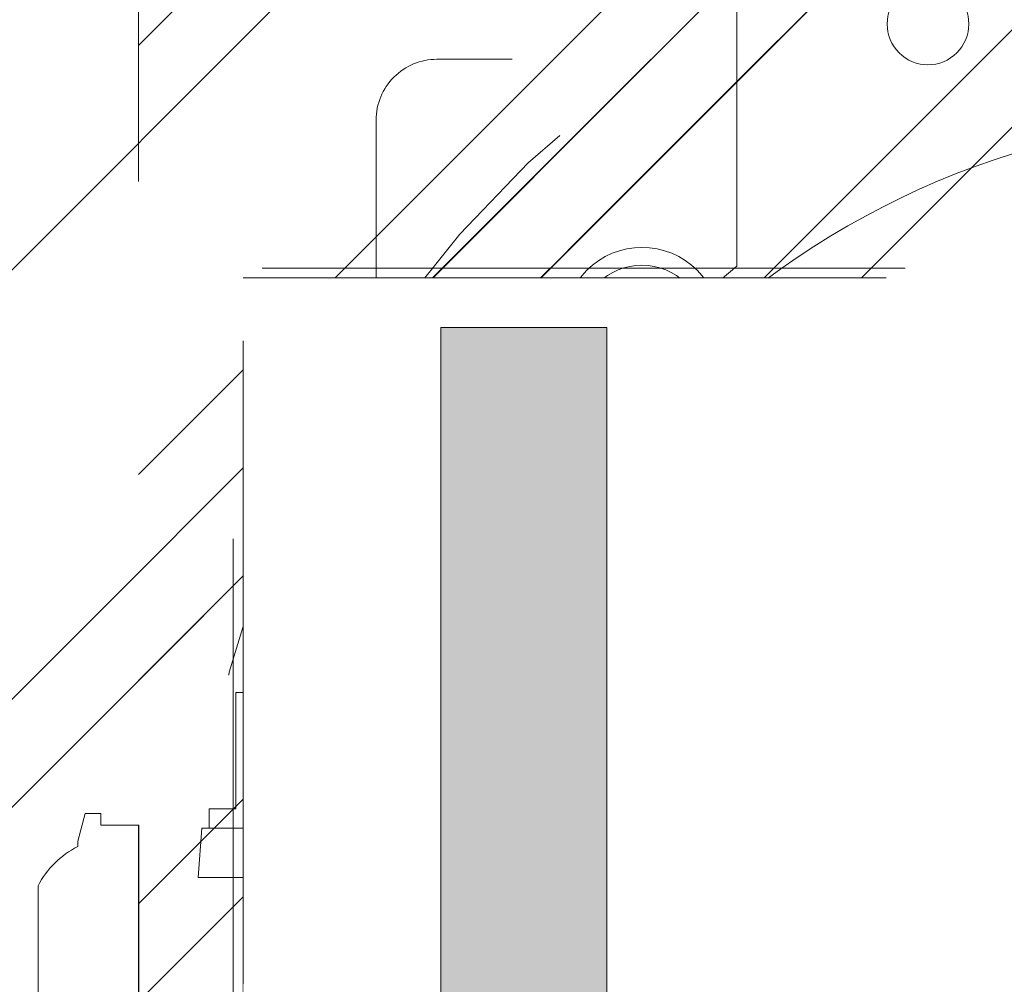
# Model space of a CAD drawing. Header units: inches. Extents: x -471 to -284, y -222 to 20.
# Tile 47 of 54: x -344.07 to -342.03, y 10.42 to 12.42. Entities that reach past the tile are written whole.
import ezdxf

# ---------------------------------------------------------------- set-up
doc = ezdxf.new("R2010")
doc.units = ezdxf.units.IN
doc.header["$LTSCALE"] = 32
doc.header["$MEASUREMENT"] = 0
doc.linetypes.add('Dash Style-1', pattern=[0.083328, 0.041656, -0.041672])
for name, color, linetype, lineweight in [('Black', 7, 'Continuous', 18), ('DashLine', 7, 'Dash Style-1', 13), ('DashLineFill', 7, 'Dash Style-1', 13), ('Drawing', 7, 'Continuous', 18), ('Metal-DeskStructure', 7, 'Continuous', 13), ('None', 7, 'Continuous', 18), ('SolidLine', 7, 'Continuous', 15), ('Wood_1-H', 7, 'Continuous', 13)]:
    doc.layers.add(name, color=color, linetype=linetype, lineweight=lineweight)
pattern_1 = [(45, (0, 0), (-1.61301565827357, 1.935715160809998), []), (45, (-1.0608, 1.0608), (-0.4723460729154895, 0.4167612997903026), [])]

# ---------------------------------------------------------------- blocks, each defined once
blk = doc.blocks.new('1BRPFY-Leg_Plate (2D)')
at = {"layer": 'DashLineFill', "linetype": 'Continuous', "lineweight": 13}
h = blk.add_hatch(dxfattribs=at)
h.set_pattern_fill('Steel', color=253, style=0, pattern_type=2)
h.set_pattern_definition(pattern_1)
edge = h.paths.add_edge_path()
edge.add_arc((-1.704724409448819, -1.704724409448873), 0.125984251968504, 179.9999999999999, 269.9999999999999)
edge.add_line((-1.704724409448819, -1.830708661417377), (1.704724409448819, -1.830708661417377))
edge.add_arc((1.704724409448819, -1.704724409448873), 0.125984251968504, 270.0000000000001, 360.0000000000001)
edge.add_line((1.830708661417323, -1.704724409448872), (1.830708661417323, 1.704724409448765))
edge.add_arc((1.704724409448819, 1.704724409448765), 0.1259842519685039, 0, 90)
edge.add_line((1.704724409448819, 1.830708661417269), (-1.704724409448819, 1.830708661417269))
edge.add_arc((-1.704724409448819, 1.704724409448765), 0.1259842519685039, 90, 180)
edge.add_line((-1.830708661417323, 1.704724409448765), (-1.830708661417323, -1.704724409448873))
at = {"layer": 'DashLineFill', "flags": 128}
blk.add_lwpolyline([(-1.830708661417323, -1.704724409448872, 0.414213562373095), (-1.704724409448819, -1.830708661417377), (1.704724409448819, -1.830708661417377, 0.414213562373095), (1.830708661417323, -1.704724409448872), (1.830708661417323, 1.704724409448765, 0.414213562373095), (1.704724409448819, 1.830708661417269), (-1.704724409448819, 1.830708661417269, 0.414213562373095), (-1.830708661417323, 1.704724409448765)], format="xyb", close=True, dxfattribs=at)
at = {"layer": 'SolidLine', "flags": 128}
blk.add_lwpolyline([(-1.279527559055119, 1.44094488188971), (-1.263705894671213, 1.440167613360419), (-1.248036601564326, 1.437843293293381), (-1.232670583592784, 1.433994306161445), (-1.217755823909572, 1.428657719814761), (-1.203435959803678, 1.421884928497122), (-1.189848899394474, 1.413741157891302), (-1.177125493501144, 1.404304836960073), (-1.165388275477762, 1.393666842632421), (-1.15475028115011, 1.381929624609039), (-1.145313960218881, 1.369206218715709), (-1.137170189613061, 1.355619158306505), (-1.130397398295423, 1.341299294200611), (-1.125060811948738, 1.326384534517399), (-1.121211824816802, 1.311018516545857), (-1.118887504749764, 1.29534922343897), (-1.118110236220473, 1.279527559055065), (-1.118887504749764, 1.263705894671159), (-1.121211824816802, 1.248036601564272), (-1.125060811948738, 1.23267058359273), (-1.130397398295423, 1.217755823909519), (-1.137170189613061, 1.203435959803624), (-1.145313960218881, 1.18984889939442), (-1.15475028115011, 1.17712549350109), (-1.165388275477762, 1.165388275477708), (-1.177125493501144, 1.154750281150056), (-1.189848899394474, 1.145313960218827), (-1.203435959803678, 1.137170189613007), (-1.217755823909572, 1.130397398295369), (-1.232670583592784, 1.125060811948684), (-1.248036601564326, 1.121211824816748), (-1.263705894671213, 1.11888750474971), (-1.279527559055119, 1.118110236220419), (-1.295349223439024, 1.11888750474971), (-1.311018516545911, 1.121211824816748), (-1.326384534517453, 1.125060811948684), (-1.341299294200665, 1.130397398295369), (-1.355619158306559, 1.137170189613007), (-1.369206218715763, 1.145313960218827), (-1.381929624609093, 1.154750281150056), (-1.393666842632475, 1.165388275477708), (-1.404304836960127, 1.17712549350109), (-1.413741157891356, 1.18984889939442), (-1.421884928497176, 1.203435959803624), (-1.428657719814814, 1.217755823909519), (-1.433994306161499, 1.23267058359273), (-1.437843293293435, 1.248036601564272), (-1.440167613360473, 1.263705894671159), (-1.440944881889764, 1.279527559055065), (-1.440167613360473, 1.29534922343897), (-1.437843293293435, 1.311018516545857), (-1.433994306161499, 1.326384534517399), (-1.428657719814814, 1.341299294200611), (-1.421884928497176, 1.355619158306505), (-1.413741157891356, 1.369206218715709), (-1.404304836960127, 1.381929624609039), (-1.393666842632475, 1.393666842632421), (-1.381929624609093, 1.404304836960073), (-1.369206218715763, 1.413741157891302), (-1.355619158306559, 1.421884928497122), (-1.341299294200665, 1.428657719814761), (-1.326384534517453, 1.433994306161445), (-1.311018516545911, 1.437843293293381), (-1.295349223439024, 1.440167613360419)], close=True, dxfattribs=at)
blk.add_lwpolyline([(-0.5263745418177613, 0.6112270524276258), (-0.5368025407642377, 0.5938289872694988), (-0.5488856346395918, 0.5775368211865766), (-0.5625074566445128, 0.5625074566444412), (-0.5775368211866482, 0.5488856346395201), (-0.5938289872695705, 0.5368025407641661), (-0.6112270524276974, 0.5263745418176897), (-0.6295634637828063, 0.5177020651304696), (-0.6486616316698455, 0.5108686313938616), (-0.668337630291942, 0.5059400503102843), (-0.6884019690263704, 0.502963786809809), (-0.7086614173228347, 0.5019685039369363), (-0.728920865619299, 0.502963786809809), (-0.7489852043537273, 0.5059400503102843), (-0.7686612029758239, 0.5108686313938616), (-0.7877593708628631, 0.5177020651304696), (-0.8060957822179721, 0.5263745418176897), (-0.823493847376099, 0.5368025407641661), (-0.8397860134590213, 0.5488856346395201), (-0.8548153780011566, 0.5625074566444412), (-0.8684372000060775, 0.5775368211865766), (-0.8805202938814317, 0.5938289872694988), (-0.8909482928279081, 0.6112270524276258), (-0.8996207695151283, 0.6295634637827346), (-0.9064542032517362, 0.6486616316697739), (-0.9113827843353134, 0.6683376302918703), (-0.9143590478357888, 0.6884019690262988), (-0.9153543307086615, 0.7086614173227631), (-0.9143590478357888, 0.7289208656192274), (-0.9113827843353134, 0.7489852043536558), (-0.9064542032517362, 0.7686612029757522), (-0.8996207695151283, 0.7877593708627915), (-0.8909482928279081, 0.8060957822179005), (-0.8805202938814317, 0.8234938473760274), (-0.8684372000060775, 0.8397860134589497), (-0.8548153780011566, 0.854815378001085), (-0.8397860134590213, 0.868437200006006), (-0.823493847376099, 0.8805202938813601), (-0.8060957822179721, 0.8909482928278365), (-0.7877593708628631, 0.8996207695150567), (-0.7686612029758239, 0.9064542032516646), (-0.7489852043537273, 0.9113827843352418), (-0.728920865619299, 0.9143590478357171), (-0.7086614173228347, 0.9153543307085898), (-0.6884019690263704, 0.9143590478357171), (-0.668337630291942, 0.9113827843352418), (-0.6486616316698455, 0.9064542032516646), (-0.6295634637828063, 0.8996207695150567), (-0.6112270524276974, 0.8909482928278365), (-0.5938289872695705, 0.8805202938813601), (-0.5775368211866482, 0.868437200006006), (-0.5625074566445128, 0.854815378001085), (-0.5488856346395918, 0.8397860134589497), (-0.5368025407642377, 0.8234938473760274), (-0.5263745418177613, 0.8060957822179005)], dxfattribs=at)
blk = doc.blocks.new('1BRPX8-Util_Bkt_Lg-F (2D)')
at = {"layer": 'DashLineFill', "linetype": 'Continuous', "lineweight": 13}
h = blk.add_hatch(dxfattribs=at)
h.set_pattern_fill('Steel', color=253, style=0, pattern_type=2)
h.set_pattern_definition(pattern_1)
edge = h.paths.add_edge_path()
edge.add_line((-4.468503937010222, 7.405511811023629), (-3.129921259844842, 7.405511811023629))
edge.add_line((-3.129921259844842, 7.405511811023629), (-3.129921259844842, -2.011811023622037))
edge.add_line((-3.129921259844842, -2.011811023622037), (-4.468503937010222, -2.011811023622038))
edge.add_line((-4.468503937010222, -2.011811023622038), (-4.468503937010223, -2.145669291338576))
edge.add_line((-4.468503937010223, -2.145669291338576), (-2.421259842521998, -2.145669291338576))
edge.add_line((-2.421259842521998, -2.145669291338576), (-2.421259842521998, -2.523622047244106))
edge.add_arc((-2.303149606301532, -2.523622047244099), 0.1181102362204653, 180.0000000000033, 270.0000000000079)
edge.add_line((-2.303149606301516, -2.641732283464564), (2.303149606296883, -2.641732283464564))
edge.add_arc((2.303149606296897, -2.523622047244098), 0.1181102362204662, 269.9999999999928, 359.9999999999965)
edge.add_line((2.421259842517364, -2.523622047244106), (2.421259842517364, -2.145669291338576))
edge.add_line((2.421259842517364, -2.145669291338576), (4.46850393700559, -2.145669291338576))
edge.add_line((4.46850393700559, -2.145669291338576), (4.46850393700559, -2.011811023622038))
edge.add_line((4.46850393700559, -2.011811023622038), (3.129921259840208, -2.011811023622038))
edge.add_line((3.129921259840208, -2.011811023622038), (3.129921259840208, 7.405511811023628))
edge.add_line((3.129921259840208, 7.405511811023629), (4.46850393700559, 7.405511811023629))
edge.add_line((4.46850393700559, 7.405511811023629), (4.46850393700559, 7.539370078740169))
edge.add_line((4.46850393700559, 7.539370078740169), (2.421259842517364, 7.539370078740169))
edge.add_line((2.421259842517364, 7.539370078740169), (2.421259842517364, 7.917322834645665))
edge.add_arc((2.30314960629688, 7.917322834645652), 0.1181102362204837, 6.452788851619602e-12, 89.99999999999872)
edge.add_line((2.303149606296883, 8.035433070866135), (-2.303149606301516, 8.035433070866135))
edge.add_arc((-2.303149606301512, 7.91732283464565), 0.1181102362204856, 90.00000000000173, 179.9999999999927)
edge.add_line((-2.421259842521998, 7.917322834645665), (-2.421259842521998, 7.539370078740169))
edge.add_line((-2.421259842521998, 7.539370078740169), (-4.468503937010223, 7.539370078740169))
edge.add_line((-4.468503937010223, 7.539370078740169), (-4.468503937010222, 7.405511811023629))
at = {"layer": 'SolidLine', "flags": 128}
blk.add_lwpolyline([(-1.279527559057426, 1.40409055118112), (-1.266932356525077, 1.403471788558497), (-1.254458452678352, 1.401621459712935), (-1.242225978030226, 1.398557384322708), (-1.23035273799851, 1.39430907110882), (-1.218953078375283, 1.388917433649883), (-1.208136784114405, 1.382434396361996), (-1.198008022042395, 1.37492239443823), (-1.188664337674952, 1.36645377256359), (-1.180195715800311, 1.357110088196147), (-1.172683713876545, 1.346981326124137), (-1.166200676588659, 1.336165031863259), (-1.160809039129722, 1.324765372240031), (-1.156560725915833, 1.312892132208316), (-1.153496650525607, 1.300659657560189), (-1.151646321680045, 1.288185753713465), (-1.151027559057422, 1.275590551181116), (-1.151646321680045, 1.262995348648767), (-1.153496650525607, 1.250521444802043), (-1.156560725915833, 1.238288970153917), (-1.160809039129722, 1.226415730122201), (-1.166200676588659, 1.215016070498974), (-1.172683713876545, 1.204199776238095), (-1.180195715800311, 1.194071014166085), (-1.188664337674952, 1.184727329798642), (-1.198008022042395, 1.176258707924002), (-1.208136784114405, 1.168746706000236), (-1.218953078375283, 1.162263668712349), (-1.23035273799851, 1.156872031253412), (-1.242225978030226, 1.152623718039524), (-1.254458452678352, 1.149559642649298), (-1.266932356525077, 1.147709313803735), (-1.279527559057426, 1.147090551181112), (-1.292122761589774, 1.147709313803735), (-1.304596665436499, 1.149559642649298), (-1.316829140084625, 1.152623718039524), (-1.328702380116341, 1.156872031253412), (-1.340102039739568, 1.162263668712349), (-1.350918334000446, 1.168746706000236), (-1.361047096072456, 1.176258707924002), (-1.370390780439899, 1.184727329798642), (-1.37885940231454, 1.194071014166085), (-1.386371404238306, 1.204199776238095), (-1.392854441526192, 1.215016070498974), (-1.398246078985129, 1.226415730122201), (-1.402494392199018, 1.238288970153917), (-1.405558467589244, 1.250521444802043), (-1.407408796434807, 1.262995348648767), (-1.408027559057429, 1.275590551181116), (-1.407408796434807, 1.288185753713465), (-1.405558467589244, 1.300659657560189), (-1.402494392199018, 1.312892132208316), (-1.398246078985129, 1.324765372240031), (-1.392854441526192, 1.336165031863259), (-1.386371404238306, 1.346981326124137), (-1.37885940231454, 1.357110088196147), (-1.370390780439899, 1.36645377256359), (-1.361047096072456, 1.37492239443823), (-1.350918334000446, 1.382434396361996), (-1.340102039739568, 1.388917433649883), (-1.328702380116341, 1.39430907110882), (-1.316829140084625, 1.398557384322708), (-1.304596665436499, 1.401621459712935), (-1.292122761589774, 1.403471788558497)], close=True, dxfattribs=at)
blk.add_lwpolyline([(-0.4952337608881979, 0.3054293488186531), (-0.5353992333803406, 0.2864324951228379), (-0.5772333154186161, 0.2714640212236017), (-0.6203331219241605, 0.2606680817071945), (-0.6642835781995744, 0.2541486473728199), (-0.7086614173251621, 0.2519685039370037), (-0.7530392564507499, 0.2541486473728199), (-0.7969897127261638, 0.2606680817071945), (-0.840089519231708, 0.2714640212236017), (-0.8819236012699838, 0.2864324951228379), (-0.9220890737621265, 0.3054293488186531), (-0.9601991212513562, 0.3282716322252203), (-0.9958867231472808, 0.3547393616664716), (-1.028808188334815, 0.3845776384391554), (-1.058646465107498, 0.4174991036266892), (-1.08511419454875, 0.4531867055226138), (-1.107956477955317, 0.4912967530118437), (-1.126953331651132, 0.5314622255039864), (-1.141921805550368, 0.573296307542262), (-1.152717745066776, 0.6163961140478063), (-1.15923717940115, 0.6603465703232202), (-1.161417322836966, 0.704724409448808), (-1.15923717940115, 0.7491022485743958), (-1.152717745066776, 0.7930527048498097), (-1.141921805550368, 0.836152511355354), (-1.126953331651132, 0.8779865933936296), (-1.107956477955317, 0.9181520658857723), (-1.08511419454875, 0.9562621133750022), (-1.058646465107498, 0.9919497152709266), (-1.028808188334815, 1.024871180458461), (-0.9958867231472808, 1.054709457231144), (-0.9601991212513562, 1.081177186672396), (-0.9220890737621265, 1.104019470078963), (-0.8819236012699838, 1.123016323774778), (-0.840089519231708, 1.137984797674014), (-0.7969897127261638, 1.148780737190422), (-0.7530392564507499, 1.155300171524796), (-0.7086614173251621, 1.157480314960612), (-0.6642835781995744, 1.155300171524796), (-0.6203331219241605, 1.148780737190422), (-0.5772333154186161, 1.137984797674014), (-0.5353992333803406, 1.123016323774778), (-0.4952337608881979, 1.104019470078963)], dxfattribs=at)
blk = doc.blocks.new('Slate-LegBrace (2D)')
at = {"layer": 'DashLineFill', "linetype": 'Continuous', "lineweight": 13}
h = blk.add_hatch(dxfattribs=at)
h.set_pattern_fill('Steel', color=253, style=0, pattern_type=2)
h.set_pattern_definition(pattern_1)
edge = h.paths.add_edge_path()
edge.add_line((-2.199587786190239, 0.1351515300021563), (-1.374775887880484, 0.1351515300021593))
edge.add_arc((3.636636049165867e-15, 0.01355418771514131), 1.380142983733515, 5.054592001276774, 174.9454079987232, ccw=False)
edge.add_line((1.374775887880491, 0.1351515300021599), (2.199718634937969, 0.1351515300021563))
edge.add_arc((6.542437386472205e-05, 0.01705725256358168), 2.202821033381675, 3.07312710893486, 176.9268728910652)
h = blk.add_hatch(dxfattribs=at)
h.set_pattern_fill('Steel', color=253, style=0, pattern_type=2)
h.set_pattern_definition(pattern_1)
h.paths.add_polyline_path([(-0.6866374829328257, 1.819226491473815), (-0.6949338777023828, 1.819634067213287), (-0.7031503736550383, 1.820852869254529), (-0.7112078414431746, 1.822871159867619), (-0.719028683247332, 1.825669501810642), (-0.7265375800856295, 1.829220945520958), (-0.7336622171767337, 1.833491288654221), (-0.7403339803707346, 1.83843940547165), (-0.7464886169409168, 1.844017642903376), (-0.7520668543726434, 1.850172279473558), (-0.7570149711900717, 1.856844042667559), (-0.7612853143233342, 1.863968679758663), (-0.7648367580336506, 1.871477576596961), (-0.7676350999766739, 1.879298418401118), (-0.7696533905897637, 1.887355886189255), (-0.7708721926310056, 1.89557238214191), (-0.7712797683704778, 1.903868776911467), (-0.7708721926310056, 1.912165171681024), (-0.7696533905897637, 1.92038166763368), (-0.7676350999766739, 1.928439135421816), (-0.7648367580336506, 1.936259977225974), (-0.7612853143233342, 1.943768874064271), (-0.7570149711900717, 1.950893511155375), (-0.7520668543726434, 1.957565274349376), (-0.7464886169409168, 1.963719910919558), (-0.7403339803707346, 1.969298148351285), (-0.7336622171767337, 1.974246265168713), (-0.7265375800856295, 1.978516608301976), (-0.719028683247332, 1.982068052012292), (-0.7112078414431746, 1.984866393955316), (-0.7031503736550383, 1.986884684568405), (-0.6949338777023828, 1.988103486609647), (-0.6866374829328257, 1.988511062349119), (-0.6783410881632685, 1.988103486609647), (-0.670124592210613, 1.986884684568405), (-0.6620671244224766, 1.984866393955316), (-0.6542462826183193, 1.982068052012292), (-0.6467373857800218, 1.978516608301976), (-0.6396127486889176, 1.974246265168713), (-0.6329409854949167, 1.969298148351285), (-0.6267863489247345, 1.963719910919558), (-0.6212081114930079, 1.957565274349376), (-0.6162599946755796, 1.950893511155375), (-0.6119896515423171, 1.943768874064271), (-0.6084382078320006, 1.936259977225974), (-0.6056398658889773, 1.928439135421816), (-0.6036215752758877, 1.92038166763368), (-0.6024027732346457, 1.912165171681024), (-0.6019951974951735, 1.903868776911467), (-0.6024027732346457, 1.89557238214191), (-0.6036215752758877, 1.887355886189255), (-0.6056398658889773, 1.879298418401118), (-0.6084382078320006, 1.871477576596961), (-0.6119896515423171, 1.863968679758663), (-0.6162599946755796, 1.856844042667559), (-0.6212081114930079, 1.850172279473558), (-0.6267863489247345, 1.844017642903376), (-0.6329409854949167, 1.83843940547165), (-0.6396127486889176, 1.833491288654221), (-0.6467373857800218, 1.829220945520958), (-0.6542462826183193, 1.825669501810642), (-0.6620671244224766, 1.822871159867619), (-0.670124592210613, 1.820852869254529), (-0.6783410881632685, 1.819634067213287)])
h = blk.add_hatch(dxfattribs=at)
h.set_pattern_fill('Steel', color=253, style=0, pattern_type=2)
h.set_pattern_definition(pattern_1)
edge = h.paths.add_edge_path()
edge.add_line((-2.191696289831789, 0.2375138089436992), (-1.463739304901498, 0.2375137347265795))
edge.add_arc((6.542437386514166e-05, 0.017041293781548), 1.480314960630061, 8.565281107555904, 171.4347188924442, ccw=False)
edge.add_line((1.463870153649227, 0.2375137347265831), (2.191827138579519, 0.2375138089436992))
edge.add_line((2.191827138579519, 0.2375138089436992), (2.19971863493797, 0.1351515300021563))
edge.add_line((2.19971863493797, 0.1351515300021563), (1.374775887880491, 0.1351515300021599))
edge.add_arc((3.356894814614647e-15, 0.01355418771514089), 1.380142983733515, 5.054592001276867, 174.9454079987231)
edge.add_line((-1.374775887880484, 0.1351515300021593), (-2.19958778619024, 0.1351515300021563))
edge.add_line((-2.19958778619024, 0.1351515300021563), (-2.191696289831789, 0.2375138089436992))
h = blk.add_hatch(dxfattribs=at)
h.set_pattern_fill('Steel', color=253, style=0, pattern_type=2)
h.set_pattern_definition(pattern_1)
h.paths.add_polyline_path([(-1.738774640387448, 0.9363963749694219), (-1.747067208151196, 0.9368037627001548), (-1.755279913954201, 0.9380220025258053), (-1.763333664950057, 0.940039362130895), (-1.771150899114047, 0.9428364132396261), (-1.778656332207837, 0.9463862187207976), (-1.785777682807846, 0.9506545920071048), (-1.79244636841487, 0.9556004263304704), (-1.798598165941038, 0.9611760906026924), (-1.80417383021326, 0.9673278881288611), (-1.809119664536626, 0.9739965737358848), (-1.813388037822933, 0.9811179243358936), (-1.816937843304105, 0.9886233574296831), (-1.819734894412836, 0.9964405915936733), (-1.821752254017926, 1.00449434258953), (-1.822970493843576, 1.012707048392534), (-1.823377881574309, 1.020999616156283), (-1.822970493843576, 1.029292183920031), (-1.821752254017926, 1.037504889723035), (-1.819734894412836, 1.045558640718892), (-1.816937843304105, 1.053375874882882), (-1.813388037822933, 1.060881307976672), (-1.809119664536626, 1.06800265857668), (-1.80417383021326, 1.074671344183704), (-1.798598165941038, 1.080823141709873), (-1.79244636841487, 1.086398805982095), (-1.785777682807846, 1.09134464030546), (-1.778656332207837, 1.095613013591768), (-1.771150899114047, 1.099162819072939), (-1.763333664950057, 1.10195987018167), (-1.755279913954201, 1.10397722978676), (-1.747067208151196, 1.10519546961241), (-1.738774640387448, 1.105602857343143), (-1.7304820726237, 1.10519546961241), (-1.722269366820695, 1.10397722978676), (-1.714215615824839, 1.10195987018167), (-1.706398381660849, 1.099162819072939), (-1.698892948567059, 1.095613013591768), (-1.69177159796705, 1.09134464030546), (-1.685102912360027, 1.086398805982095), (-1.678951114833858, 1.080823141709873), (-1.673375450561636, 1.074671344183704), (-1.66842961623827, 1.06800265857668), (-1.664161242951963, 1.060881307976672), (-1.660611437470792, 1.053375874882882), (-1.657814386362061, 1.045558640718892), (-1.655797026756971, 1.037504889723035), (-1.65457878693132, 1.029292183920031), (-1.654171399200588, 1.020999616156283), (-1.65457878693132, 1.012707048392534), (-1.655797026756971, 1.00449434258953), (-1.657814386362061, 0.9964405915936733), (-1.660611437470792, 0.9886233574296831), (-1.664161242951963, 0.9811179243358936), (-1.66842961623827, 0.9739965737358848), (-1.673375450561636, 0.9673278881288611), (-1.678951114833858, 0.9611760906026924), (-1.685102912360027, 0.9556004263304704), (-1.69177159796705, 0.9506545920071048), (-1.698892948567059, 0.9463862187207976), (-1.706398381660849, 0.9428364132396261), (-1.714215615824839, 0.940039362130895), (-1.722269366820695, 0.9380220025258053), (-1.7304820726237, 0.9368037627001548)])
h = blk.add_hatch(dxfattribs=at)
h.set_pattern_fill('Steel', color=253, style=0, pattern_type=2)
h.set_pattern_definition(pattern_1)
h.paths.add_polyline_path([(-2.186309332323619, -0.2676096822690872), (-2.186309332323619, -0.2375137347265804), (-1.992015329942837, -0.2375137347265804), (-1.992015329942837, -0.02575645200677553), (-1.988265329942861, -0.02575645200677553), (-1.988265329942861, 0.7034311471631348), (-1.929210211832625, 0.762486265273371), (-1.734820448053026, 0.762486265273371), (-1.67576532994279, 0.7034311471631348), (-1.67576532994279, -0.02575645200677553), (-1.672015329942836, -0.02575645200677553), (-1.672015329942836, -0.2375137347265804), (-1.477721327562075, -0.2375137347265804), (-1.477721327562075, -0.2676096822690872)])
h = blk.add_hatch(dxfattribs=at)
h.set_pattern_fill('Steel', color=253, style=0, pattern_type=2)
h.set_pattern_definition(pattern_1)
h.paths.add_polyline_path([(-2.177118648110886, 0.237513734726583), (-2.177118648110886, 0.2775137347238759), (-2.1211904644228, 0.2775137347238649), (-2.1211904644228, 0.5187637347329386), (-1.542840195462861, 0.5187637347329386), (-1.542840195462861, 0.2775137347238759), (-1.486912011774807, 0.2775137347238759), (-1.486912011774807, 0.237513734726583)])
at = {"layer": 'DashLineFill', "flags": 128}
for points in [[(-2.199587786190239, 0.1351515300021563), (-1.374775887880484, 0.1351515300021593, -0.9154551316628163), (1.374775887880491, 0.1351515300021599), (2.199718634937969, 0.1351515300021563, 0.9477524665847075)], [(-2.191696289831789, 0.2375138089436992), (-1.463739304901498, 0.2375137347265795, -0.8606629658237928), (1.463870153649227, 0.2375137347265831), (2.191827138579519, 0.2375138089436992), (2.19971863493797, 0.1351515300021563), (1.374775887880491, 0.1351515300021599, 0.9154551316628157), (-1.374775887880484, 0.1351515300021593), (-2.19958778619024, 0.1351515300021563)]]:
    blk.add_lwpolyline(points, format="xyb", close=True, dxfattribs=at)
for points in [[(-0.6866374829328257, 1.819226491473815), (-0.6949338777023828, 1.819634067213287), (-0.7031503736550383, 1.820852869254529), (-0.7112078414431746, 1.822871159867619), (-0.719028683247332, 1.825669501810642), (-0.7265375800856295, 1.829220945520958), (-0.7336622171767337, 1.833491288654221), (-0.7403339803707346, 1.83843940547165), (-0.7464886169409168, 1.844017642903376), (-0.7520668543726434, 1.850172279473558), (-0.7570149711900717, 1.856844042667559), (-0.7612853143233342, 1.863968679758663), (-0.7648367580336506, 1.871477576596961), (-0.7676350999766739, 1.879298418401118), (-0.7696533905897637, 1.887355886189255), (-0.7708721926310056, 1.89557238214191), (-0.7712797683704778, 1.903868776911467), (-0.7708721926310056, 1.912165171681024), (-0.7696533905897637, 1.92038166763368), (-0.7676350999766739, 1.928439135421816), (-0.7648367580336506, 1.936259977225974), (-0.7612853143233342, 1.943768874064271), (-0.7570149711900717, 1.950893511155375), (-0.7520668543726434, 1.957565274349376), (-0.7464886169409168, 1.963719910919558), (-0.7403339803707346, 1.969298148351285), (-0.7336622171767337, 1.974246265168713), (-0.7265375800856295, 1.978516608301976), (-0.719028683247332, 1.982068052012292), (-0.7112078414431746, 1.984866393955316), (-0.7031503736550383, 1.986884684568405), (-0.6949338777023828, 1.988103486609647), (-0.6866374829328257, 1.988511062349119), (-0.6783410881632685, 1.988103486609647), (-0.670124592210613, 1.986884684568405), (-0.6620671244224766, 1.984866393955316), (-0.6542462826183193, 1.982068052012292), (-0.6467373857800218, 1.978516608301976), (-0.6396127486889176, 1.974246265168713), (-0.6329409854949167, 1.969298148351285), (-0.6267863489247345, 1.963719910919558), (-0.6212081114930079, 1.957565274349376), (-0.6162599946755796, 1.950893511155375), (-0.6119896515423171, 1.943768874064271), (-0.6084382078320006, 1.936259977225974), (-0.6056398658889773, 1.928439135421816), (-0.6036215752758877, 1.92038166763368), (-0.6024027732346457, 1.912165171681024), (-0.6019951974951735, 1.903868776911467), (-0.6024027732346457, 1.89557238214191), (-0.6036215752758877, 1.887355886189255), (-0.6056398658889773, 1.879298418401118), (-0.6084382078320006, 1.871477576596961), (-0.6119896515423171, 1.863968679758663), (-0.6162599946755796, 1.856844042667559), (-0.6212081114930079, 1.850172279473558), (-0.6267863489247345, 1.844017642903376), (-0.6329409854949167, 1.83843940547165), (-0.6396127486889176, 1.833491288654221), (-0.6467373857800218, 1.829220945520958), (-0.6542462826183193, 1.825669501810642), (-0.6620671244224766, 1.822871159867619), (-0.670124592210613, 1.820852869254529), (-0.6783410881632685, 1.819634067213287)], [(-1.738774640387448, 0.9363963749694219), (-1.747067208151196, 0.9368037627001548), (-1.755279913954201, 0.9380220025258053), (-1.763333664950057, 0.940039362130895), (-1.771150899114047, 0.9428364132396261), (-1.778656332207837, 0.9463862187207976), (-1.785777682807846, 0.9506545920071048), (-1.79244636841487, 0.9556004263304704), (-1.798598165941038, 0.9611760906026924), (-1.80417383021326, 0.9673278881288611), (-1.809119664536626, 0.9739965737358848), (-1.813388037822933, 0.9811179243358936), (-1.816937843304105, 0.9886233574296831), (-1.819734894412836, 0.9964405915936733), (-1.821752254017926, 1.00449434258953), (-1.822970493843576, 1.012707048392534), (-1.823377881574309, 1.020999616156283), (-1.822970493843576, 1.029292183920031), (-1.821752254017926, 1.037504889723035), (-1.819734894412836, 1.045558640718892), (-1.816937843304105, 1.053375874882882), (-1.813388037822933, 1.060881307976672), (-1.809119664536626, 1.06800265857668), (-1.80417383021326, 1.074671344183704), (-1.798598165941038, 1.080823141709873), (-1.79244636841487, 1.086398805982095), (-1.785777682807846, 1.09134464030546), (-1.778656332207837, 1.095613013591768), (-1.771150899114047, 1.099162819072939), (-1.763333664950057, 1.10195987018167), (-1.755279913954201, 1.10397722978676), (-1.747067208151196, 1.10519546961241), (-1.738774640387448, 1.105602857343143), (-1.7304820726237, 1.10519546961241), (-1.722269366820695, 1.10397722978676), (-1.714215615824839, 1.10195987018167), (-1.706398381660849, 1.099162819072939), (-1.698892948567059, 1.095613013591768), (-1.69177159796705, 1.09134464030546), (-1.685102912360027, 1.086398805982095), (-1.678951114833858, 1.080823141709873), (-1.673375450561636, 1.074671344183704), (-1.66842961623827, 1.06800265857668), (-1.664161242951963, 1.060881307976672), (-1.660611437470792, 1.053375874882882), (-1.657814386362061, 1.045558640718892), (-1.655797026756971, 1.037504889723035), (-1.65457878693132, 1.029292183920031), (-1.654171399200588, 1.020999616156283), (-1.65457878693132, 1.012707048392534), (-1.655797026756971, 1.00449434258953), (-1.657814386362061, 0.9964405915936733), (-1.660611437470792, 0.9886233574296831), (-1.664161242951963, 0.9811179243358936), (-1.66842961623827, 0.9739965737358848), (-1.673375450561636, 0.9673278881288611), (-1.678951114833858, 0.9611760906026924), (-1.685102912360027, 0.9556004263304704), (-1.69177159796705, 0.9506545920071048), (-1.698892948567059, 0.9463862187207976), (-1.706398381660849, 0.9428364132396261), (-1.714215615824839, 0.940039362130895), (-1.722269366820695, 0.9380220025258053), (-1.7304820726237, 0.9368037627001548)], [(-2.186309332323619, -0.2676096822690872), (-2.186309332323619, -0.2375137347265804), (-1.992015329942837, -0.2375137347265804), (-1.992015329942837, -0.02575645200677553), (-1.988265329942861, -0.02575645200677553), (-1.988265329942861, 0.7034311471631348), (-1.929210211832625, 0.762486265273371), (-1.734820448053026, 0.762486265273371), (-1.67576532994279, 0.7034311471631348), (-1.67576532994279, -0.02575645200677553), (-1.672015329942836, -0.02575645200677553), (-1.672015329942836, -0.2375137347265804), (-1.477721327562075, -0.2375137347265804), (-1.477721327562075, -0.2676096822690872)], [(-2.177118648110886, 0.237513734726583), (-2.177118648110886, 0.2775137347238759), (-2.1211904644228, 0.2775137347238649), (-2.1211904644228, 0.5187637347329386), (-1.542840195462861, 0.5187637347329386), (-1.542840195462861, 0.2775137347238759), (-1.486912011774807, 0.2775137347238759), (-1.486912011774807, 0.237513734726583)]]:
    blk.add_lwpolyline(points, close=True, dxfattribs=at)
blk = doc.blocks.new('TLLegSleeve (2D)')
at = {"layer": 'DashLineFill', "linetype": 'Continuous', "lineweight": 13}
h = blk.add_hatch(dxfattribs=at)
h.set_pattern_fill('Steel', color=253, style=0, pattern_type=2)
h.set_pattern_definition(pattern_1)
edge = h.paths.add_edge_path()
edge.add_line((1.08267716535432, 1.402343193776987), (1.08267716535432, 2.913385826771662))
edge.add_arc((-1.707523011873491e-13, 2.913385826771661), 1.08267716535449, 4.479377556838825e-14, 180)
edge.add_line((-1.082677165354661, 2.913385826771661), (-1.08267716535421, 1.402343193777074))
edge.add_arc((-1.332267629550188e-15, 2.886579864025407e-15), 1.771653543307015, 127.6698869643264, 412.330113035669)
edge.add_line((1.08267716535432, 1.402343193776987), (1.08267716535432, 1.402343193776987))
edge = h.paths.add_edge_path()
edge.add_arc((1.665334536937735e-15, 2.91338582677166), 0.7480314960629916, 180, 360)
edge.add_arc((1.665334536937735e-15, 2.91338582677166), 0.7480314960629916, 9.54166404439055e-15, 180)
edge.add_line((-0.7480314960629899, 2.91338582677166), (-0.7480314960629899, 2.91338582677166))
edge = h.paths.add_edge_path()
edge.add_arc((-1.723066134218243e-13, 5.70119602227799e-16), 1.437007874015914, 180, 360)
edge.add_arc((-1.723066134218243e-13, 9.149983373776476e-17), 1.437007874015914, 9.541664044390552e-15, 180)
edge.add_line((-1.437007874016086, 3.308097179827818e-16), (-1.437007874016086, 3.308097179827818e-16))
at = {"layer": 'DashLine', "color": 8, "flags": 128}
blk.add_lwpolyline([(1.653543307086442, 1.118599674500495e-14), (1.645581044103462, -0.1620755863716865), (1.621770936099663, -0.3225902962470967), (1.582342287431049, -0.4799982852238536), (1.527674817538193, -0.6327836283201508), (1.45829500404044, -0.7794749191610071), (1.374871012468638, -0.9186594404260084), (1.278206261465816, -1.048996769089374), (1.169231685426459, -1.169231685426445), (1.048996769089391, -1.278206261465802), (0.918659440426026, -1.374871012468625), (0.7794749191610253, -1.458295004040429), (0.6327836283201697, -1.527674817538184), (0.4799982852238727, -1.582342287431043), (0.3225902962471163, -1.621770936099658), (0.1620755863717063, -1.645581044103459), (8.723964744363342e-15, -1.653543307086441), (-0.162075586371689, -1.645581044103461), (-0.3225902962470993, -1.621770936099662), (-0.4799982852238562, -1.582342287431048), (-0.6327836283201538, -1.527674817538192), (-0.7794749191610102, -1.458295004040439), (-0.9186594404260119, -1.374871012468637), (-1.048996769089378, -1.278206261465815), (-1.169231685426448, -1.169231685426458), (-1.278206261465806, -1.048996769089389), (-1.374871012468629, -0.9186594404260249), (-1.458295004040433, -0.7794749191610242), (-1.527674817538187, -0.6327836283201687), (-1.582342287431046, -0.4799982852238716), (-1.621770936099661, -0.3225902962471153), (-1.645581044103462, -0.1620755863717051), (-1.653543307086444, -7.741682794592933e-15), (-1.645581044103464, 0.1620755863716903), (-1.621770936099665, 0.3225902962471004), (-1.582342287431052, 0.4799982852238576), (-1.527674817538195, 0.6327836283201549), (-1.458295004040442, 0.7794749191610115), (-1.37487101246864, 0.918659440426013), (-1.278206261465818, 1.048996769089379), (-1.169231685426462, 1.169231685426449), (-1.048996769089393, 1.278206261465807), (-0.9186594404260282, 1.37487101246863), (-0.7794749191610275, 1.458295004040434), (-0.6327836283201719, 1.527674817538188), (-0.479998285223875, 1.582342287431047), (-0.3225902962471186, 1.621770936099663), (-0.1620755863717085, 1.645581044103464), (-1.096189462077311e-14, 1.653543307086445), (0.1620755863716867, 1.645581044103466), (0.3225902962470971, 1.621770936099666), (0.479998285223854, 1.582342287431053), (0.6327836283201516, 1.527674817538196), (0.7794749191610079, 1.458295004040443), (0.9186594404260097, 1.374871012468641), (1.048996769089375, 1.278206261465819), (1.169231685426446, 1.169231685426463), (1.278206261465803, 1.048996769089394), (1.374871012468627, 0.9186594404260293), (1.458295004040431, 0.7794749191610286), (1.527674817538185, 0.6327836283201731), (1.582342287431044, 0.4799982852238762), (1.621770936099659, 0.3225902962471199), (1.64558104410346, 0.1620755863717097)], close=True, dxfattribs=at)
at = {"layer": 'DashLineFill', "flags": 128}
for points in [[(1.08267716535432, 1.402343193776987), (1.08267716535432, 2.913385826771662, 0.9999999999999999), (-1.082677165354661, 2.913385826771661), (-1.08267716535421, 1.402343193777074, 2.931618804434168), (1.08267716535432, 1.402343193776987)], [(-1.437007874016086, 3.308097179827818e-16, 0.9999999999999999), (1.437007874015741, 3.308097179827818e-16, 0.9999999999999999), (-1.437007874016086, 3.308097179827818e-16)]]:
    blk.add_lwpolyline(points, format="xyb", close=True, dxfattribs=at)
blk = doc.blocks.new('Group-56')
at = {"layer": 'SolidLine', "flags": 128}
blk.add_lwpolyline([(61.27952755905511, -8.30708661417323, -0.414213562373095), (62.99212598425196, -6.594488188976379, -0.414213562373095), (64.70472440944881, -8.30708661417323, -0.414213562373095), (62.99212598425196, -10.01968503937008, -0.414213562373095)], format="xyb", close=True, dxfattribs=at)
at = {"layer": 'Wood_1-H', "color": 7}
for name in ['1BRPX8-Util_Bkt_Lg-F (2D)', 'TLLegSleeve (2D)', 'Slate-LegBrace (2D)', '1BRPFY-Leg_Plate (2D)']:
    blk.add_blockref(name, (62.99212598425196, -8.30708661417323), dxfattribs=at)
blk = doc.blocks.new('Group-57')
at = {"layer": 'Metal-DeskStructure', "color": 7}
blk.add_open_spline([(-0.5629921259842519, -0.4031061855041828), (-0.5629921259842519, -0.4084102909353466), (-0.5669586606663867, -0.4163664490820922), (-0.5762169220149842, -0.4216705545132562), (-0.5934108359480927, -0.424322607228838), (-0.6185404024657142, -0.424322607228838), (-0.6344117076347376, -0.4203445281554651), (-0.6436699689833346, -0.4163664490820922), (-0.6476377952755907, -0.4070842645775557), (-0.6476377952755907, -0.2008904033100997), (-0.6476377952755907, -6.474738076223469e-07), (-0.8592519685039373, -6.474738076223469e-07), (-1.070866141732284, -6.474738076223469e-07), (-1.070866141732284, -0.2008904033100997), (-1.070866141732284, -0.4070842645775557), (-1.074832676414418, -0.4163664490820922), (-1.084090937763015, -0.4203445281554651), (-1.101284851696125, -0.424322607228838), (-1.12509180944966, -0.424322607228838), (-1.142285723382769, -0.4216705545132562), (-1.151543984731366, -0.4163664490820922), (-1.155511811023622, -0.4084102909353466), (-1.155511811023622, 0), (-1.155511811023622, 0.4084102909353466), (-1.151543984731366, 0.4163664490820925), (-1.142285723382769, 0.4216705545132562), (-1.12509180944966, 0.424321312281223), (-1.101284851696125, 0.424321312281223), (-1.084090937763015, 0.4216705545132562), (-1.074832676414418, 0.4163664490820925), (-1.070866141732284, 0.4097363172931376), (-1.070866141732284, 0.2446479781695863), (-1.070866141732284, 0.08486374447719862), (-0.8592519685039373, 0.08486374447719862), (-0.6476377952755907, 0.08486374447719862), (-0.6476377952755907, 0.2446479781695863), (-0.6476377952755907, 0.4097363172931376), (-0.6436699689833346, 0.4163664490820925), (-0.6344117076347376, 0.4216705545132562), (-0.6185404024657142, 0.424321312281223), (-0.5934108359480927, 0.424321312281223), (-0.5762169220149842, 0.4216705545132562), (-0.5669586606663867, 0.4163664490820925), (-0.5629921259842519, 0.4084102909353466), (-0.5629921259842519, 0), (-0.5629921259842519, -0.4031061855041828)], degree=2, knots=[0, 0, 0, 0.00229950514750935, 0.004599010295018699, 0.006898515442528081, 0.009198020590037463, 0.01175302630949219, 0.01430803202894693, 0.01686303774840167, 0.01941804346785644, 0.1161873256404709, 0.1161873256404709, 0.218122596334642, 0.218122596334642, 0.3148918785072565, 0.3174468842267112, 0.320001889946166, 0.3225568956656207, 0.3251119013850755, 0.3276669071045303, 0.3302219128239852, 0.3327769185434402, 0.3353319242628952, 0.5295095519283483, 0.5320645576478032, 0.5346195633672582, 0.537174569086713, 0.5397295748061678, 0.5422845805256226, 0.5448395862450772, 0.5473945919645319, 0.5499495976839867, 0.6269182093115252, 0.6269182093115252, 0.7288534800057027, 0.7288534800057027, 0.8058220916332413, 0.808377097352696, 0.8109321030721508, 0.8134871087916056, 0.8160421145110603, 0.8183416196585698, 0.8206411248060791, 0.8229406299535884, 0.8252401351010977, 1, 1, 1], dxfattribs=at)
blk = doc.blocks.new('TL14_lower_leg (2D)')
at = {"layer": 'DashLine', "flags": 128}
for points in [[(-1.777195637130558e-14, 1.377952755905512), (0.1350629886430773, 1.371317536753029), (0.2688252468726, 1.351475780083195), (0.3999985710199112, 1.318618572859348), (0.5273196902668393, 1.27306234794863), (0.649562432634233, 1.215245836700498), (0.7655495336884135, 1.14572584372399), (0.8741639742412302, 1.065171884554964), (0.9743597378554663, 0.9743597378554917), (1.065171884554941, 0.8741639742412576), (1.14572584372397, 0.7655495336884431), (1.215245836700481, 0.6495624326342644), (1.273062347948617, 0.5273196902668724), (1.318618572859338, 0.3999985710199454), (1.351475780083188, 0.2688252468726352), (1.371317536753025, 0.1350629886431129), (1.377952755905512, 1.783045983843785e-14), (1.371317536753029, -0.1350629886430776), (1.351475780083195, -0.2688252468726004), (1.318618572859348, -0.3999985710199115), (1.27306234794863, -0.5273196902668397), (1.215245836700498, -0.6495624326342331), (1.145725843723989, -0.7655495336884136), (1.065171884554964, -0.8741639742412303), (0.9743597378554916, -0.9743597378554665), (0.8741639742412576, -1.065171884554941), (0.7655495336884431, -1.14572584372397), (0.6495624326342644, -1.215245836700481), (0.5273196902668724, -1.273062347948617), (0.3999985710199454, -1.318618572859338), (0.2688252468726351, -1.351475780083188), (0.135062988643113, -1.371317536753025), (1.777195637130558e-14, -1.377952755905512), (-0.1350629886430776, -1.371317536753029), (-0.2688252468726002, -1.351475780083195), (-0.3999985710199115, -1.318618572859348), (-0.5273196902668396, -1.27306234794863), (-0.6495624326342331, -1.215245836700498), (-0.7655495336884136, -1.14572584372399), (-0.8741639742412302, -1.065171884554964), (-0.9743597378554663, -0.9743597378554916), (-1.065171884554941, -0.8741639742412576), (-1.14572584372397, -0.7655495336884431), (-1.215245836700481, -0.6495624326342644), (-1.273062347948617, -0.5273196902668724), (-1.318618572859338, -0.3999985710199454), (-1.351475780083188, -0.2688252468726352), (-1.371317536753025, -0.1350629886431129), (-1.377952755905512, -1.783045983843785e-14), (-1.371317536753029, 0.1350629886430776), (-1.351475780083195, 0.2688252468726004), (-1.318618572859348, 0.3999985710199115), (-1.27306234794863, 0.5273196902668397), (-1.215245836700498, 0.6495624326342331), (-1.145725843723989, 0.7655495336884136), (-1.065171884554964, 0.8741639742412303), (-0.9743597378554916, 0.9743597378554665), (-0.8741639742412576, 1.065171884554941), (-0.7655495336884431, 1.14572584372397), (-0.6495624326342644, 1.215245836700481), (-0.5273196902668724, 1.273062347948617), (-0.3999985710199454, 1.318618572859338), (-0.2688252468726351, 1.351475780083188), (-0.135062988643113, 1.371317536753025)], [(-0.7086614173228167, 0.8700787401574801), (-0.6928397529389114, 0.8693014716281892), (-0.6771704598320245, 0.8669771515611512), (-0.6618044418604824, 0.8631281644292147), (-0.6468896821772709, 0.8577915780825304), (-0.6325698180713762, 0.8510187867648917), (-0.6189827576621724, 0.8428750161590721), (-0.6062593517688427, 0.8334386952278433), (-0.5945221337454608, 0.8228007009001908), (-0.5838841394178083, 0.8110634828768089), (-0.5744478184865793, 0.7983400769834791), (-0.5663040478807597, 0.7847530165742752), (-0.5595312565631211, 0.7704331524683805), (-0.5541946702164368, 0.7555183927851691), (-0.5503456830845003, 0.740152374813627), (-0.5480213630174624, 0.72448308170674), (-0.5472440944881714, 0.7086614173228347), (-0.5480213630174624, 0.6928397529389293), (-0.5503456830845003, 0.6771704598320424), (-0.5541946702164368, 0.6618044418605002), (-0.5595312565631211, 0.6468896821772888), (-0.5663040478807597, 0.6325698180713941), (-0.5744478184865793, 0.6189827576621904), (-0.5838841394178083, 0.6062593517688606), (-0.5945221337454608, 0.5945221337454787), (-0.6062593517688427, 0.5838841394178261), (-0.6189827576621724, 0.5744478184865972), (-0.6325698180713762, 0.5663040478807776), (-0.6468896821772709, 0.559531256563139), (-0.6618044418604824, 0.5541946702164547), (-0.6771704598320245, 0.5503456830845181), (-0.6928397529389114, 0.5480213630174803), (-0.7086614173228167, 0.5472440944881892), (-0.7244830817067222, 0.5480213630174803), (-0.7401523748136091, 0.5503456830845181), (-0.7555183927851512, 0.5541946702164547), (-0.7704331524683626, 0.559531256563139), (-0.7847530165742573, 0.5663040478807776), (-0.7983400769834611, 0.5744478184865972), (-0.811063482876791, 0.5838841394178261), (-0.8228007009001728, 0.5945221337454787), (-0.8334386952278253, 0.6062593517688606), (-0.8428750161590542, 0.6189827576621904), (-0.8510187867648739, 0.6325698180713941), (-0.8577915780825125, 0.6468896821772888), (-0.8631281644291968, 0.6618044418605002), (-0.8669771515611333, 0.6771704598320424), (-0.8693014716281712, 0.6928397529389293), (-0.8700787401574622, 0.7086614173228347), (-0.8693014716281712, 0.72448308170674), (-0.8669771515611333, 0.740152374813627), (-0.8631281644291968, 0.7555183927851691), (-0.8577915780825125, 0.7704331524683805), (-0.8510187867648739, 0.7847530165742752), (-0.8428750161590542, 0.7983400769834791), (-0.8334386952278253, 0.8110634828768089), (-0.8228007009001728, 0.8228007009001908), (-0.811063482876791, 0.8334386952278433), (-0.7983400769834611, 0.8428750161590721), (-0.7847530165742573, 0.8510187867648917), (-0.7704331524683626, 0.8577915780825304), (-0.7555183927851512, 0.8631281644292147), (-0.7401523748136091, 0.8669771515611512), (-0.7244830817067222, 0.8693014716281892)]]:
    blk.add_lwpolyline(points, close=True, dxfattribs=at)
at = {"layer": 'Metal-DeskStructure', "color": 7}
blk.add_blockref('Group-57', (0, 0), dxfattribs=at)
blk = doc.blocks.new('Group-59')
at = {"layer": 'DashLineFill', "linetype": 'Continuous', "lineweight": 13}
h = blk.add_hatch(dxfattribs=at)
h.set_pattern_fill('Steel', color=253, style=0, pattern_type=2)
h.set_pattern_definition(pattern_1)
h.paths.add_polyline_path([(-2.066929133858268, 1.397637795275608), (2.066929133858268, 1.397637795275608), (2.066929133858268, 0.1377952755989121), (2.106299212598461, 0.1377952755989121), (2.106299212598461, -0.1377952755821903), (2.066929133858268, -0.1377952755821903), (2.066929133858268, -5.275590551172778), (2.106299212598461, -5.275590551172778), (2.106299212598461, -5.55118110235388), (2.066929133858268, -5.55118110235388), (2.066929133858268, -5.82677165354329), (-2.066929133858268, -5.82677165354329), (-2.066929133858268, -5.55118110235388), (-2.106299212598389, -5.55118110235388), (-2.106299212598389, -5.275590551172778), (-2.066929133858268, -5.275590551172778), (-2.066929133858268, -0.1377952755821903), (-2.106299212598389, -0.1377952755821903), (-2.106299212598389, 0.1377952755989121), (-2.066929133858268, 0.1377952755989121)])
at = {"layer": 'DashLineFill', "flags": 128}
blk.add_lwpolyline([(-2.066929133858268, 1.397637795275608), (2.066929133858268, 1.397637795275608), (2.066929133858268, 0.1377952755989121), (2.106299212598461, 0.1377952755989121), (2.106299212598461, -0.1377952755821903), (2.066929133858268, -0.1377952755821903), (2.066929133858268, -5.275590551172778), (2.106299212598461, -5.275590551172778), (2.106299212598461, -5.55118110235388), (2.066929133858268, -5.55118110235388), (2.066929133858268, -5.82677165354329), (-2.066929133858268, -5.82677165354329), (-2.066929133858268, -5.55118110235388), (-2.106299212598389, -5.55118110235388), (-2.106299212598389, -5.275590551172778), (-2.066929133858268, -5.275590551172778), (-2.066929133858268, -0.1377952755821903), (-2.106299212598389, -0.1377952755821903), (-2.106299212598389, 0.1377952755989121), (-2.066929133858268, 0.1377952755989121)], close=True, dxfattribs=at)
blk = doc.blocks.new('TL14_upper_leg (2D)')
at = {"layer": 'DashLine', "flags": 128}
blk.add_lwpolyline([(0, 1.22047244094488), (0.1196272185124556, 1.214595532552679), (0.2381023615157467, 1.197021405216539), (0.3542844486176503, 1.167919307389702), (0.4670545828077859, 1.127569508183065), (0.5753267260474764, 1.076360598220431), (0.6780581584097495, 1.01478574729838), (0.7742595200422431, 0.9434379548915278), (0.8630043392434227, 0.8630043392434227), (0.9434379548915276, 0.7742595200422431), (1.01478574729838, 0.6780581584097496), (1.076360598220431, 0.5753267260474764), (1.127569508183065, 0.467054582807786), (1.167919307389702, 0.3542844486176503), (1.197021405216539, 0.2381023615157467), (1.214595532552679, 0.1196272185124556), (1.22047244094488, 7.47323834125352e-17), (1.214595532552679, -0.1196272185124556), (1.197021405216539, -0.2381023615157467), (1.167919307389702, -0.3542844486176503), (1.127569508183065, -0.467054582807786), (1.076360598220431, -0.5753267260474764), (1.01478574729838, -0.6780581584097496), (0.9434379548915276, -0.7742595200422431), (0.8630043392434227, -0.8630043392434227), (0.7742595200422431, -0.9434379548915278), (0.6780581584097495, -1.01478574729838), (0.5753267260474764, -1.076360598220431), (0.4670545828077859, -1.127569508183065), (0.3542844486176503, -1.167919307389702), (0.2381023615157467, -1.197021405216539), (0.1196272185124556, -1.214595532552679), (0, -1.22047244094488), (-0.1196272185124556, -1.214595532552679), (-0.2381023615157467, -1.197021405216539), (-0.3542844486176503, -1.167919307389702), (-0.4670545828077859, -1.127569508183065), (-0.5753267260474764, -1.076360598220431), (-0.6780581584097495, -1.01478574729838), (-0.7742595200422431, -0.9434379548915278), (-0.8630043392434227, -0.8630043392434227), (-0.9434379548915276, -0.7742595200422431), (-1.01478574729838, -0.6780581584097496), (-1.076360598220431, -0.5753267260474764), (-1.127569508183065, -0.467054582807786), (-1.167919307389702, -0.3542844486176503), (-1.197021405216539, -0.2381023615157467), (-1.214595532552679, -0.1196272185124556), (-1.22047244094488, 7.47323834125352e-17), (-1.214595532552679, 0.1196272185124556), (-1.197021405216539, 0.2381023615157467), (-1.167919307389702, 0.3542844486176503), (-1.127569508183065, 0.467054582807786), (-1.076360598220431, 0.5753267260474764), (-1.01478574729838, 0.6780581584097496), (-0.9434379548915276, 0.7742595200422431), (-0.8630043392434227, 0.8630043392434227), (-0.7742595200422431, 0.9434379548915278), (-0.6780581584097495, 1.01478574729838), (-0.5753267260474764, 1.076360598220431), (-0.4670545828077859, 1.127569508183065), (-0.3542844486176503, 1.167919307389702), (-0.2381023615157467, 1.197021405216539), (-0.1196272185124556, 1.214595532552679)], close=True, dxfattribs=at)
at = {"layer": 'SolidLine', "flags": 128}
blk.add_lwpolyline([(-2.322834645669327, 0.2436987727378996), (-2.401574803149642, 0.2436987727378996), (-2.401574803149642, 0.2677219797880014), (-2.434055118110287, 0.2677219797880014), (-2.4493110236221, 0.2107861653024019), (-2.4493110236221, 0.1992105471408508, 0.1579749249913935), (-2.531479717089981, 0.1180761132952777), (-2.531479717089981, -0.1180652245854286, 0.1560270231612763), (-2.4493110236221, -0.1991401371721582), (-2.4493110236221, -0.2107752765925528), (-2.434055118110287, -0.2677110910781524), (-2.401574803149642, -0.2677110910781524), (-2.401574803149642, -0.2436878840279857), (-2.322834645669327, -0.2436878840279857)], format="xyb", close=True, dxfattribs=at)
at = {"layer": 'DashLine', "color": 7}
blk.add_blockref('Group-59', (0, 0), dxfattribs=at)
blk = doc.blocks.new('1BRPT9-Bracket (2D)')
at = {"layer": 'DashLineFill', "linetype": 'Continuous', "lineweight": 13}
h = blk.add_hatch(dxfattribs=at)
h.set_pattern_fill('Steel', color=253, style=0, pattern_type=2)
h.set_pattern_definition(pattern_1)
edge = h.paths.add_edge_path()
edge.add_arc((1.677931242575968, -8.488188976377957), 0.2519685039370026, 269.999999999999, 360.0000000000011)
edge.add_line((1.929899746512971, -8.488188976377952), (1.929899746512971, -7.480314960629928))
edge.add_line((1.929899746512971, -7.480314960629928), (2.323600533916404, -7.480314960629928))
edge.add_line((2.323600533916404, -7.480314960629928), (2.323600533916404, 7.461135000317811))
edge.add_line((2.323600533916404, 7.461135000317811), (1.929899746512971, 7.480314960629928))
edge.add_line((1.929899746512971, 7.480314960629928), (1.929899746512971, 8.488188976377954))
edge.add_arc((1.677931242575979, 8.488188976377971), 0.2519685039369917, 359.999999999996, 450.0000000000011)
edge.add_line((1.677931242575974, 8.740157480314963), (-2.32206875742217, 8.740157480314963))
edge.add_line((-2.32206875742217, 8.740157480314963), (-2.32206875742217, -8.74015748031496))
edge.add_line((-2.32206875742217, -8.74015748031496), (1.677931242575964, -8.74015748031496))
at = {"layer": 'DashLineFill'}
blk.add_line((2.126750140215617, 7.461135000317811), (2.126750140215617, -7.480314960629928), dxfattribs=at)
at = {"layer": 'DashLineFill', "flags": 128}
blk.add_lwpolyline([(1.677931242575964, -8.74015748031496, 0.4142135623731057), (1.929899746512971, -8.488188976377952), (1.929899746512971, -7.480314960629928), (2.323600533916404, -7.480314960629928), (2.323600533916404, 7.461135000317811), (1.929899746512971, 7.480314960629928), (1.929899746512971, 8.488188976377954, 0.4142135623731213), (1.677931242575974, 8.740157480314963), (-2.32206875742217, 8.740157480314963), (-2.32206875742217, -8.74015748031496)], format="xyb", close=True, dxfattribs=at)
blk = doc.blocks.new('Group-82')
at = {"layer": 'Metal-DeskStructure', "linetype": 'Continuous', "lineweight": 0, "true_color": 0xff0000}
blk.add_hatch(color=1, dxfattribs=at).paths.add_polyline_path([(-1.696691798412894, -1.274606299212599), (-1.696691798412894, 1.274606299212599), (-1.352203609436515, 1.274606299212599), (-1.352203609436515, -0.9990157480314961), (-0.1809437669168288, -0.9990157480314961), (-0.1809437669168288, -1.274606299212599)])
at = {"layer": 'Metal-DeskStructure', "color": 7, "flags": 128}
blk.add_lwpolyline([(-1.696691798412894, -1.274606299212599), (-1.696691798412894, 1.274606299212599), (-1.352203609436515, 1.274606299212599), (-1.352203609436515, -0.9990157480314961), (-0.1809437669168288, -0.9990157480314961), (-0.1809437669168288, -1.274606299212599)], close=True, dxfattribs=at)
blk = doc.blocks.new('SlateLegLocator-L2')
at = {"color": 255, "linetype": 'Dash Style-1', "lineweight": 5}
blk.add_wipeout([(-2.106299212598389, 1.3779527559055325), (2.10629921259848, 1.3779527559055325), (2.10629921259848, -5.807086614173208), (-2.106299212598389, -5.807086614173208)], dxfattribs=at).dxf.layer = 'Black'
at = {"layer": 'Black', "linetype": 'Dash Style-1', "lineweight": 5, "flags": 128}
blk.add_lwpolyline([(-2.106299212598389, 1.377952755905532), (2.106299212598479, 1.377952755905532), (2.106299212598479, -5.807086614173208), (-2.106299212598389, -5.807086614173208)], close=True, dxfattribs=at)
at = {"layer": 'Metal-DeskStructure', "color": 7}
blk.add_blockref('Group-82', (0, 0), dxfattribs=at)
blk = doc.blocks.new('Group-83')
at = {"layer": 'None', "color": 7, "rotation": 180}
blk.add_blockref('1BRPT9-Bracket (2D)', (62.99212598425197, -12.00787401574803), dxfattribs=at)
at = {"layer": 'None', "color": 7}
for name in ['1BRPFY-Leg_Plate (2D)', 'TL14_upper_leg (2D)', 'TL14_lower_leg (2D)']:
    blk.add_blockref(name, (62.99212598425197, -8.30708661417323), dxfattribs=at)
blk.add_blockref('SlateLegLocator-L2', (62.99212598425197, -8.30708661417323), dxfattribs=at)
blk = doc.blocks.new('Group-87')
at = {"layer": 'None'}
blk.add_blockref('Group-56', (0, 0), dxfattribs=at)
blk.add_blockref('Group-83', (0, 0), dxfattribs=at)
blk = doc.blocks.new('SL Credenza Desk (2D)')
at = {"layer": 'None'}
blk.add_blockref('Group-87', (0, 0), dxfattribs=at)
at = {"layer": 'Drawing', "color": 0, "flags": 1}
for tag in ['Tag', 'Catalog', 'Option1', 'Option2', 'Option3', 'Option4', 'Option5', 'Option6', 'Option7', 'Option8', 'Option9', 'Option10', 'Option11', 'Option12', 'Custom', 'FinishGroup', 'Discount', 'Item2', 'Item3', 'Item6', 'Item9', 'Item10', 'Item12', 'Item13', 'Item16', 'Item19', 'Item20', 'Item21', 'Item22', 'Item23', 'Item24', 'Item25', 'Item8', 'Item18', 'Item1', 'Item4', 'Item5', 'Item7', 'Item11', 'Item14', 'Item15', 'Item17']:
    blk.add_attdef(tag, (-44.99146332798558, 3.308073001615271), '', height=0.007086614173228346, dxfattribs=at)

msp = doc.modelspace()

# ---------------------------------------------------------------- block references
at = {"layer": 'Drawing'}
msp.add_blockref('SL Credenza Desk (2D)', (-404.4901574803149, 18.81496062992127), dxfattribs=at)

doc.saveas('drawing.dxf')
